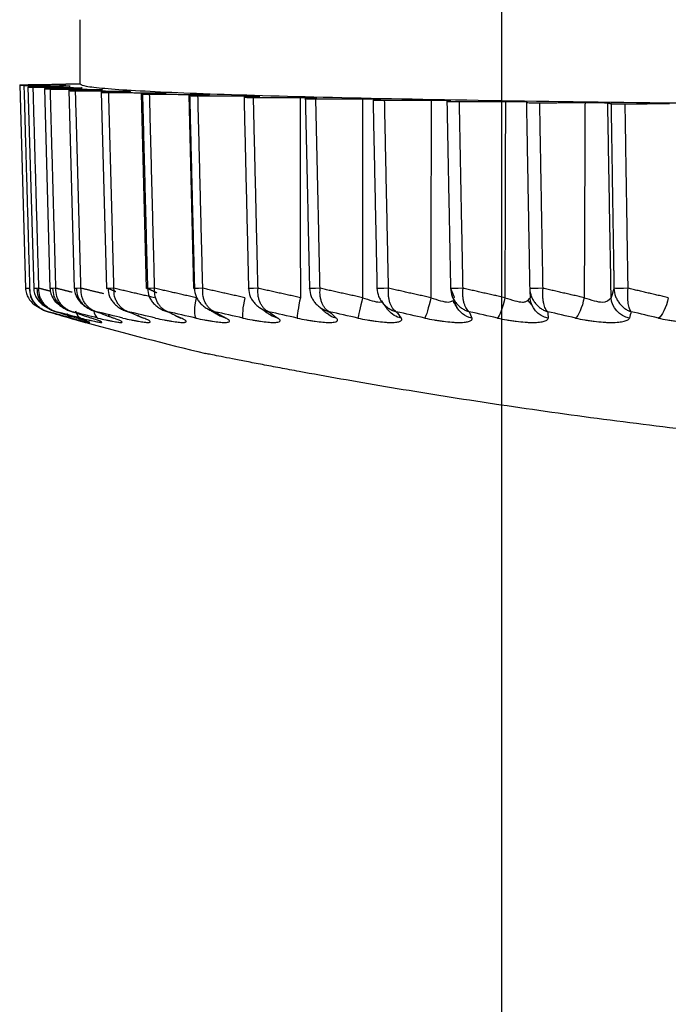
# Model space of a CAD drawing. Header units: millimetres. Extents: x 4 to 205, y 5 to 292.
# Tile 46 of 108: x 32.13 to 35.14, y 170.31 to 174.88. Entities that reach past the tile are written whole.
import ezdxf

# ---------------------------------------------------------------- set-up
doc = ezdxf.new("R2010")
doc.units = ezdxf.units.MM
doc.layers.add('1', color=7, linetype='CONTINUOUS')

msp = doc.modelspace()

# ---------------------------------------------------------------- linework, layer by layer
at = {"layer": '1', "color": 152, "linetype": 'CONTINUOUS'}
msp.add_line((34.3695, 176.0251), (34.3695, 156.5894), dxfattribs=at)
at = {"layer": '1', "color": 27, "linetype": 'CONTINUOUS'}
for p, q in [((32.1316, 174.5743), (32.1585, 173.6288)), ((32.1699, 174.566), (32.1965, 173.6287)), ((32.2461, 174.5577), (32.2721, 173.6286)), ((32.3597, 174.5496), (32.385, 173.6285)), ((32.51, 174.5416), (32.5345, 173.6284)), ((32.6961, 174.5338), (32.7195, 173.6284)), ((32.9168, 174.5263), (32.9391, 173.6283))]:
    msp.add_line(p, q, dxfattribs=at)
msp.add_arc((38.3629, 195.177), 22.5, 254.73261, 256.19423, dxfattribs=at)
for points, degree in [([(32.4129, 174.577), (32.4129, 174.677), (32.4129, 174.777), (32.4129, 174.877)], 3), ([(32.3167, 174.5759), (32.1495, 174.5735)], 1), ([(32.1794, 173.63), (32.1526, 174.5721)], 1), ([(32.1526, 174.5721), (32.3304, 174.5699)], 1), ([(32.3405, 174.5676), (32.1849, 174.565)], 1), ([(32.1942, 174.5636), (32.3813, 174.5616)], 1), ([(32.2207, 173.63), (32.1942, 174.5636)], 1), ([(32.4014, 174.5594), (32.2584, 174.5565)], 1), ([(32.3167, 174.5759), (32.3172, 174.5759), (32.3181, 174.5759), (32.3189, 174.5759), (32.3198, 174.576), (32.3206, 174.576), (32.3214, 174.576), (32.3222, 174.576), (32.323, 174.576), (32.3238, 174.576), (32.3246, 174.576), (32.3254, 174.5761), (32.3261, 174.5761), (32.3269, 174.5761), (32.3276, 174.5761), (32.3283, 174.5761), (32.329, 174.5761), (32.3297, 174.5762), (32.3304, 174.5762), (32.3311, 174.5762), (32.3317, 174.5762), (32.3324, 174.5762), (32.333, 174.5762), (32.3336, 174.5763), (32.3342, 174.5763), (32.3348, 174.5763), (32.3354, 174.5763), (32.3359, 174.5763), (32.3365, 174.5763), (32.337, 174.5764), (32.3375, 174.5764), (32.3381, 174.5764), (32.3385, 174.5764), (32.339, 174.5764), (32.3395, 174.5764), (32.34, 174.5765), (32.3404, 174.5765), (32.3408, 174.5765), (32.3412, 174.5765), (32.3416, 174.5765), (32.342, 174.5766), (32.3424, 174.5766), (32.3427, 174.5766), (32.3431, 174.5766), (32.3434, 174.5766), (32.3437, 174.5766), (32.344, 174.5767), (32.3443, 174.5767), (32.3445, 174.5767), (32.3448, 174.5767), (32.345, 174.5767), (32.3453, 174.5768), (32.3454, 174.5768), (32.3456, 174.5768), (32.3458, 174.5768), (32.346, 174.5768), (32.3461, 174.5769), (32.3462, 174.5769), (32.3463, 174.5769), (32.3464, 174.5769), (32.3465, 174.5769), (32.3466, 174.577), (32.3466, 174.577), (32.3466, 174.577), (32.3466, 174.577), (32.3466, 174.577)], 2), ([(32.3466, 174.577), (32.3466, 174.577), (32.3466, 174.577), (32.3466, 174.577), (32.3466, 174.577), (32.3465, 174.5769), (32.3464, 174.5769), (32.3463, 174.5769), (32.3462, 174.5769), (32.3461, 174.5769), (32.346, 174.5768), (32.3458, 174.5768), (32.3456, 174.5768), (32.3455, 174.5768), (32.3452, 174.5768), (32.345, 174.5767), (32.3448, 174.5767), (32.3445, 174.5767), (32.3443, 174.5767), (32.344, 174.5767), (32.3437, 174.5766), (32.3434, 174.5766), (32.3431, 174.5766), (32.3427, 174.5766), (32.3424, 174.5766), (32.342, 174.5766), (32.3416, 174.5765), (32.3412, 174.5765), (32.3408, 174.5765), (32.3404, 174.5765), (32.3399, 174.5765), (32.3395, 174.5764), (32.339, 174.5764), (32.3386, 174.5764), (32.338, 174.5764), (32.3375, 174.5764), (32.337, 174.5764), (32.3365, 174.5763), (32.3359, 174.5763), (32.3354, 174.5763), (32.3348, 174.5763), (32.3342, 174.5763), (32.3336, 174.5763), (32.333, 174.5762), (32.3323, 174.5762), (32.3317, 174.5762), (32.3311, 174.5762), (32.3304, 174.5762), (32.3297, 174.5762), (32.329, 174.5761), (32.3283, 174.5761), (32.3276, 174.5761), (32.3269, 174.5761), (32.3261, 174.5761), (32.3254, 174.5761), (32.3246, 174.576), (32.3238, 174.576), (32.323, 174.576), (32.3222, 174.576), (32.3214, 174.576), (32.3206, 174.576), (32.3198, 174.576), (32.3189, 174.5759), (32.3181, 174.5759), (32.3172, 174.5759), (32.3167, 174.5759)], 2), ([(32.4129, 174.577), (32.3466, 174.577)], 1), ([(32.2998, 173.63), (32.2739, 174.5552)], 1), ([(32.2739, 174.5552), (32.469, 174.5535)], 1), ([(32.4991, 174.5513), (32.3696, 174.5482)], 1), ([(32.4162, 173.63), (32.3911, 174.5469)], 1), ([(32.3911, 174.5469), (32.593, 174.5455)], 1), ([(32.633, 174.5434), (32.5177, 174.5401)], 1), ([(32.5694, 173.63), (32.5451, 174.5388)], 1), ([(32.5451, 174.5388), (32.7526, 174.5377)], 1), ([(32.8022, 174.5356), (32.7018, 174.5322)], 1), ([(32.7018, 174.5322), (32.7251, 173.63)], 1), ([(32.7349, 174.531), (32.9468, 174.5301)], 1), ([(32.7582, 173.63), (32.7349, 174.531)], 1), ([(33.0056, 174.5281), (32.9208, 174.5246)], 1), ([(32.9208, 174.5246), (32.943, 173.63)], 1), ([(32.9594, 174.5234), (33.1743, 174.5229)], 1), ([(32.9817, 173.63), (32.9594, 174.5234)], 1), ([(33.2421, 174.5209), (33.1733, 174.5173)], 1), ([(33.1733, 174.5173), (33.1943, 173.63)], 1), ([(33.2172, 174.5162), (33.4338, 174.5159)], 1), ([(33.2383, 173.63), (33.2172, 174.5162)], 1), ([(33.4338, 174.5159), (33.435, 173.5863)], 1), ([(33.5102, 174.5141), (33.4578, 174.5104)], 1), ([(33.4578, 174.5104), (33.4775, 173.63)], 1), ([(33.5068, 174.5093), (33.7237, 174.5094)], 1), ([(33.5264, 173.63), (33.5068, 174.5093)], 1), ([(33.7237, 174.5094), (33.7235, 173.5863)], 1), ([(33.8082, 174.5076), (33.7725, 174.5039)], 1), ([(33.7725, 174.5039), (33.7908, 173.63)], 1), ([(33.8262, 174.5029), (34.0421, 174.5032)], 1), ([(33.8444, 173.63), (33.8262, 174.5029)], 1), ([(34.0421, 174.5032), (34.0408, 173.5863)], 1), ([(34.1343, 174.5016), (34.1155, 174.4978)], 1), ([(34.1155, 174.4978), (34.1323, 173.63)], 1), ([(34.1735, 174.4969), (34.3872, 174.4975)], 1), ([(34.1903, 173.63), (34.1735, 174.4969)], 1), ([(34.3872, 174.4975), (34.3846, 173.5863)], 1), ([(34.4864, 174.4961), (34.4846, 174.4923)], 1), ([(34.4846, 174.4923), (34.4998, 173.63)], 1), ([(34.5467, 174.4914), (34.7568, 174.4923)], 1), ([(34.5619, 173.63), (34.5467, 174.4914)], 1), ([(34.7568, 174.4923), (34.753, 173.5863)], 1), ([(34.8624, 174.491), (34.8776, 174.4872)], 1), ([(34.8782, 173.5863), (34.8624, 174.491)], 1), ([(34.8776, 174.4872), (34.8897, 173.7219)], 1), ([(34.9433, 174.4865), (35.1486, 174.4877)], 1), ([(34.9569, 173.63), (34.9433, 174.4865)], 1), ([(34.8897, 173.7219), (34.8912, 173.63)], 1), ([(32.1794, 173.63), (32.1547, 173.6293), (32.1531, 173.6293), (32.1763, 173.63)], 3), ([(32.2207, 173.63), (32.1946, 173.6293), (32.1897, 173.6293), (32.2114, 173.63)], 3), ([(32.2745, 173.6159), (32.2476, 173.6229), (32.2207, 173.63)], 2), ([(32.2998, 173.63), (32.2726, 173.6293), (32.2644, 173.6293), (32.2843, 173.63)], 3), ([(32.3753, 173.6111), (32.3375, 173.6205), (32.2998, 173.63)], 2), ([(32.4162, 173.63), (32.3881, 173.6293), (32.3767, 173.6293), (32.3948, 173.63)], 3), ([(32.5223, 173.6044), (32.4692, 173.6171), (32.4162, 173.63)], 2), ([(32.5694, 173.63), (32.5404, 173.6293), (32.5259, 173.6293), (32.542, 173.63)], 3), ([(32.542, 173.63), (32.5602, 173.6223), (32.5785, 173.6146)], 2), ([(32.7576, 173.5863), (32.6632, 173.6077), (32.5694, 173.63)], 2), ([(32.7582, 173.63), (32.7286, 173.6293), (32.7111, 173.6293), (32.7251, 173.63)], 3), ([(32.7251, 173.63), (32.7467, 173.6195), (32.7682, 173.6093)], 2), ([(32.9505, 173.5863), (32.854, 173.6077), (32.7582, 173.63)], 2), ([(32.9817, 173.63), (32.9516, 173.6293), (32.9312, 173.6293), (32.943, 173.63)], 3), ([(33.1767, 173.5863), (33.0789, 173.6077), (32.9817, 173.63)], 2), ([(33.2383, 173.63), (33.2079, 173.6293), (33.1847, 173.6293), (33.1943, 173.63)], 3), ([(33.4349, 173.5863), (33.3363, 173.6077), (33.2383, 173.63)], 2), ([(33.5264, 173.63), (33.4961, 173.6293), (33.4702, 173.6293), (33.4775, 173.63)], 3), ([(33.7235, 173.5863), (33.6247, 173.6077), (33.5264, 173.63)], 2), ([(33.8444, 173.63), (33.8142, 173.6293), (33.7858, 173.6293), (33.7908, 173.63)], 3), ([(34.0407, 173.5863), (33.9423, 173.6077), (33.8444, 173.63)], 2), ([(34.1903, 173.63), (34.1603, 173.6293), (34.1296, 173.6293), (34.1323, 173.63)], 3), ([(34.1323, 173.63), (34.1412, 173.6077), (34.1502, 173.5863)], 2), ([(34.3846, 173.5863), (34.2872, 173.6077), (34.1903, 173.63)], 2), ([(34.5619, 173.63), (34.5324, 173.6293), (34.4996, 173.6293), (34.4998, 173.63)], 3), ([(34.4998, 173.63), (34.5011, 173.6077), (34.5023, 173.5863)], 2), ([(34.753, 173.5863), (34.6572, 173.6077), (34.5619, 173.63)], 2), ([(34.8912, 173.63), (34.8847, 173.6077), (34.8782, 173.5863)], 2), ([(34.9569, 173.63), (34.9281, 173.6293), (34.8933, 173.6293), (34.8912, 173.63)], 3), ([(35.1436, 173.5863), (35.05, 173.6077), (34.9569, 173.63)], 2), ([(32.9505, 173.5863), (32.9411, 173.5411), (32.9404, 173.4991), (32.9489, 173.4916)], 3), ([(33.1767, 173.5863), (33.1671, 173.5411), (33.1635, 173.4991), (33.1684, 173.4916)], 3), ([(33.435, 173.5863), (33.4252, 173.5411), (33.4186, 173.4991), (33.42, 173.4916)], 3), ([(33.5145, 173.5512), (33.5567, 173.5131)], 1), ([(33.7235, 173.5863), (33.7137, 173.5411), (33.7042, 173.4991), (33.702, 173.4916)], 3), ([(33.809, 173.5723), (33.8437, 173.5266)], 1), ([(34.0408, 173.5863), (34.0309, 173.5411), (34.0185, 173.4991), (34.0127, 173.4916)], 3), ([(34.139, 173.5947), (34.1576, 173.5494)], 1), ([(34.1635, 173.5376), (34.1433, 173.5711)], 1), ([(34.2314, 173.4916), (34.1989, 173.497), (34.1711, 173.5202), (34.1581, 173.5496)], 3), ([(34.3846, 173.5863), (34.3748, 173.5411), (34.3596, 173.4991), (34.3503, 173.4916)], 3), ([(34.4822, 173.5685), (34.4915, 173.5721), (34.4969, 173.5792), (34.5023, 173.5863)], 3), ([(34.509, 173.5525), (34.4932, 173.5719)], 1), ([(34.5855, 173.4916), (34.5399, 173.4991), (34.503, 173.5411), (34.5023, 173.5863)], 3), ([(34.753, 173.5863), (34.7433, 173.5411), (34.7253, 173.4991), (34.7126, 173.4916)], 3), ([(34.9628, 173.4916), (34.9172, 173.4991), (34.8797, 173.5411), (34.8782, 173.5863)], 3), ([(35.1436, 173.5863), (35.1341, 173.5411), (35.1135, 173.4991), (35.0974, 173.4916)], 3), ([(32.2634, 173.5209), (32.2974, 173.5111), (32.3315, 173.5014), (32.3655, 173.4916)], 3), ([(32.3718, 173.4916), (32.3357, 173.5014), (32.2996, 173.5111), (32.2634, 173.5209)], 3), ([(32.301, 173.5209), (32.3327, 173.5111), (32.3644, 173.5014), (32.3961, 173.4916)], 3), ([(32.4151, 173.4916), (32.3771, 173.5014), (32.3391, 173.5111), (32.301, 173.5209)], 3), ([(32.349, 173.5127), (32.3547, 173.502), (32.3625, 173.4944), (32.3718, 173.4916)], 3), ([(32.376, 173.5209), (32.4052, 173.5111), (32.4343, 173.5014), (32.4635, 173.4916)], 3), ([(32.4951, 173.4916), (32.4554, 173.5014), (32.4157, 173.5111), (32.376, 173.5209)], 3), ([(32.3911, 173.5259), (32.3955, 173.5083), (32.4039, 173.4954), (32.4151, 173.4916)], 3), ([(32.4749, 173.5286), (32.478, 173.5096), (32.485, 173.4956), (32.4951, 173.4916)], 3), ([(32.4879, 173.5209), (32.5144, 173.5111), (32.5408, 173.5014), (32.5673, 173.4916)], 3), ([(32.6112, 173.4916), (32.5701, 173.5014), (32.529, 173.5111), (32.4879, 173.5209)], 3), ([(32.636, 173.5209), (32.6596, 173.5111), (32.6832, 173.5014), (32.7068, 173.4916)], 3), ([(32.7628, 173.4916), (32.7205, 173.5014), (32.6783, 173.5111), (32.636, 173.5209)], 3), ([(32.9489, 173.4916), (32.9058, 173.5014), (32.8626, 173.5111), (32.8194, 173.5209)], 3), ([(32.8194, 173.5209), (32.84, 173.5111), (32.8606, 173.5014), (32.8812, 173.4916)], 3), ([(33.0034, 173.5349), (33.0646, 173.5004)], 1), ([(33.037, 173.5209), (33.0545, 173.5111), (33.0719, 173.5014), (33.0894, 173.4916)], 3), ([(33.1684, 173.4916), (33.1246, 173.5014), (33.0808, 173.5111), (33.037, 173.5209)], 3), ([(33.0894, 173.4916), (33.0752, 173.4942), (33.0623, 173.5008), (33.0516, 173.5103)], 3), ([(33.2443, 173.5412), (33.2964, 173.5052)], 1), ([(33.2875, 173.5209), (33.3017, 173.5111), (33.3159, 173.5014), (33.3301, 173.4916)], 3), ([(33.42, 173.4916), (33.3758, 173.5014), (33.3316, 173.5111), (33.2875, 173.5209)], 3), ([(33.3301, 173.4916), (33.3179, 173.4938), (33.3066, 173.4987), (33.2968, 173.5057)], 3), ([(33.6018, 173.4916), (33.585, 173.4945), (33.5697, 173.5024), (33.5573, 173.5137)], 3), ([(33.5692, 173.5209), (33.5801, 173.5111), (33.5909, 173.5014), (33.6018, 173.4916)], 3), ([(33.702, 173.4916), (33.6577, 173.5014), (33.6134, 173.5111), (33.5692, 173.5209)], 3), ([(33.9029, 173.4916), (33.8795, 173.4955), (33.8588, 173.5089), (33.8445, 173.5272)], 3), ([(34.0127, 173.4916), (33.9686, 173.5014), (33.9245, 173.5111), (33.8805, 173.5209)], 3), ([(33.8805, 173.5209), (33.8879, 173.5111), (33.8954, 173.5014), (33.9029, 173.4916)], 3), ([(34.2194, 173.5209), (34.2234, 173.5111), (34.2274, 173.5014), (34.2314, 173.4916)], 3), ([(34.3503, 173.4916), (34.3066, 173.5014), (34.263, 173.5111), (34.2194, 173.5209)], 3), ([(34.7126, 173.4916), (34.6697, 173.5014), (34.6267, 173.5111), (34.5838, 173.5209)], 3), ([(34.5839, 173.5209), (34.5844, 173.5111), (34.5849, 173.5014), (34.5855, 173.4916)], 3), ([(34.9716, 173.5209), (34.9687, 173.5111), (34.9658, 173.5014), (34.9628, 173.4916)], 3), ([(35.0974, 173.4916), (35.0554, 173.5014), (35.0135, 173.5111), (34.9716, 173.5209)], 3), ([(32.5673, 173.4916), (32.5584, 173.4935), (32.5502, 173.4975), (32.543, 173.5032)], 3), ([(32.7068, 173.4916), (32.6973, 173.4935), (32.6886, 173.4975), (32.6809, 173.5033)], 3), ([(32.8812, 173.4916), (32.8712, 173.4935), (32.862, 173.4975), (32.8538, 173.5033)], 3)]:
    msp.add_open_spline(points, degree=degree, dxfattribs=at)
for points, knots in [([(32.1495, 174.5735), (32.1406, 174.5732), (32.1273, 174.5729), (32.136, 174.5724), (32.1471, 174.5722), (32.1526, 174.5721)], [0, 0, 0, 0, 0.493437, 0.746718, 1, 1, 1, 1]), ([(32.1849, 174.565), (32.1771, 174.5647), (32.1654, 174.5644), (32.1764, 174.5638), (32.1883, 174.5637), (32.1942, 174.5636)], [0, 0, 0, 0, 0.493438, 0.746718, 1, 1, 1, 1]), ([(32.2584, 174.5565), (32.2517, 174.5563), (32.2416, 174.5559), (32.255, 174.5554), (32.2676, 174.5553), (32.2739, 174.5552)], [0, 0, 0, 0, 0.493439, 0.746719, 1, 1, 1, 1]), ([(32.3304, 174.5699), (32.3394, 174.5697), (32.3575, 174.5694), (32.3678, 174.5688), (32.3633, 174.5681), (32.3481, 174.5678), (32.3405, 174.5676)], [0, 0, 0, 0, 0.25, 0.5, 0.75, 1, 1, 1, 1]), ([(32.3813, 174.5616), (32.3987, 174.5613), (32.4251, 174.5608), (32.4217, 174.5599), (32.4082, 174.5596), (32.4014, 174.5594)], [0, 0, 0, 0, 0.494004, 0.747002, 1, 1, 1, 1]), ([(44.3129, 174.577), (44.3074, 174.5736), (44.2963, 174.5668), (44.1781, 174.5534), (43.896, 174.537), (43.342, 174.519), (42.5975, 174.5031), (41.69, 174.4901), (40.6547, 174.4805), (39.5313, 174.4745), (38.3629, 174.4725), (37.1945, 174.4745), (36.0711, 174.4805), (35.0358, 174.4901), (34.1283, 174.5031), (33.3838, 174.519), (32.8299, 174.537), (32.5477, 174.5534), (32.4295, 174.5668), (32.4185, 174.5736), (32.4129, 174.577)], [0, 0, 0, 0, 0.031283, 0.062566, 0.125057, 0.187547, 0.250038, 0.312528, 0.375019, 0.437509, 0.5, 0.562491, 0.624981, 0.687472, 0.749962, 0.812453, 0.874943, 0.937434, 0.968717, 1, 1, 1, 1]), ([(32.3696, 174.5482), (32.364, 174.548), (32.3556, 174.5476), (32.3713, 174.5471), (32.3845, 174.547), (32.3911, 174.5469)], [0, 0, 0, 0, 0.49344, 0.746719, 1, 1, 1, 1]), ([(32.469, 174.5535), (32.4878, 174.5532), (32.5163, 174.5528), (32.517, 174.5519), (32.5051, 174.5515), (32.4991, 174.5513)], [0, 0, 0, 0, 0.494003, 0.747002, 1, 1, 1, 1]), ([(32.5177, 174.5401), (32.5133, 174.5399), (32.5066, 174.5395), (32.5244, 174.539), (32.5382, 174.5389), (32.5451, 174.5388)], [0, 0, 0, 0, 0.49344, 0.74672, 1, 1, 1, 1]), ([(32.593, 174.5455), (32.6073, 174.5453), (32.6358, 174.545), (32.6515, 174.5441), (32.639, 174.5436), (32.633, 174.5434)], [0, 0, 0, 0, 0.339782, 0.679573, 1, 1, 1, 1]), ([(32.7018, 174.5322), (32.6986, 174.532), (32.6937, 174.5316), (32.7136, 174.5311), (32.7278, 174.531), (32.7349, 174.531)], [0, 0, 0, 0, 0.493441, 0.74672, 1, 1, 1, 1]), ([(32.7526, 174.5377), (32.7685, 174.5375), (32.8002, 174.5372), (32.817, 174.5363), (32.8066, 174.5358), (32.8022, 174.5356)], [0, 0, 0, 0, 0.361717, 0.723522, 1, 1, 1, 1]), ([(32.9208, 174.5246), (32.9188, 174.5244), (32.9157, 174.5239), (32.9375, 174.5235), (32.9521, 174.5235), (32.9594, 174.5234)], [0, 0, 0, 0, 0.493442, 0.746721, 1, 1, 1, 1]), ([(32.9468, 174.5301), (32.9691, 174.5299), (33.0028, 174.5296), (33.0156, 174.5287), (33.0089, 174.5283), (33.0056, 174.5281)], [0, 0, 0, 0, 0.494003, 0.747001, 1, 1, 1, 1]), ([(33.1733, 174.5173), (33.1725, 174.5171), (33.1713, 174.5167), (33.1949, 174.5163), (33.2098, 174.5162), (33.2172, 174.5162)], [0, 0, 0, 0, 0.493443, 0.746721, 1, 1, 1, 1]), ([(33.1743, 174.5229), (33.1936, 174.5227), (33.2227, 174.5226), (33.2427, 174.5219), (33.2486, 174.5214), (33.2442, 174.5211), (33.2421, 174.5209)], [0, 0, 0, 0, 0.40357, 0.608587, 0.813619, 1, 1, 1, 1]), ([(33.4338, 174.5159), (33.4578, 174.5158), (33.494, 174.5156), (33.5145, 174.5147), (33.5116, 174.5143), (33.5102, 174.5141)], [0, 0, 0, 0, 0.494002, 0.747001, 1, 1, 1, 1]), ([(33.4578, 174.5104), (33.4582, 174.5101), (33.4589, 174.5097), (33.4841, 174.5094), (33.4992, 174.5093), (33.5068, 174.5093)], [0, 0, 0, 0, 0.493444, 0.746721, 1, 1, 1, 1]), ([(33.7237, 174.5094), (33.7239, 174.5094), (33.7479, 174.5094), (33.7856, 174.5091), (33.8095, 174.5083), (33.8086, 174.5079), (33.8082, 174.5076)], [0, 0, 0, 0, 0.005097, 0.494241, 0.747121, 1, 1, 1, 1]), ([(33.7725, 174.5039), (33.7742, 174.5036), (33.7767, 174.5032), (33.8034, 174.5029), (33.8186, 174.5029), (33.8262, 174.5029)], [0, 0, 0, 0, 0.493444, 0.746722, 1, 1, 1, 1]), ([(34.0421, 174.5032), (34.0446, 174.5032), (34.0687, 174.5033), (34.1064, 174.503), (34.1327, 174.5023), (34.1337, 174.5018), (34.1343, 174.5016)], [0, 0, 0, 0, 0.050759, 0.496172, 0.748086, 1, 1, 1, 1]), ([(34.1155, 174.4978), (34.1183, 174.4976), (34.1236, 174.4971), (34.156, 174.4969), (34.1708, 174.4969), (34.1735, 174.4969)], [0, 0, 0, 0, 0.496083, 0.90667, 1, 1, 1, 1]), ([(34.3872, 174.4975), (34.4125, 174.4975), (34.4508, 174.4974), (34.4809, 174.4967), (34.4865, 174.4963), (34.4864, 174.4961), (34.4864, 174.4961)], [0, 0, 0, 0, 0.491702, 0.743461, 0.995345, 1, 1, 1, 1]), ([(34.4846, 174.4923), (34.4889, 174.492), (34.4976, 174.4915), (34.5303, 174.4914), (34.5467, 174.4914)], [0, 0, 0, 0, 0.499994, 1, 1, 1, 1]), ([(34.7568, 174.4923), (34.7822, 174.4923), (34.8207, 174.4923), (34.8551, 174.4916), (34.86, 174.4912), (34.8624, 174.491)], [0, 0, 0, 0, 0.494002, 0.747001, 1, 1, 1, 1]), ([(34.8776, 174.4872), (34.8832, 174.487), (34.8943, 174.4864), (34.927, 174.4864), (34.9433, 174.4865)], [0, 0, 0, 0, 0.499995, 1, 1, 1, 1]), ([(32.1585, 173.6307), (32.1587, 173.6221), (32.1613, 173.6063), (32.1739, 173.5791), (32.1967, 173.5542), (32.2189, 173.5411), (32.2298, 173.5362)], [0, 0, 0, 0, 0.19978, 0.381876, 0.706919, 1, 1, 1, 1]), ([(32.1763, 173.63), (32.1771, 173.6171), (32.1783, 173.5976), (32.1898, 173.5748), (32.2008, 173.5595), (32.2141, 173.5463), (32.2293, 173.5353), (32.2458, 173.5266), (32.2575, 173.5228), (32.2634, 173.5209)], [0, 0, 0, 0, 0.248727, 0.373874, 0.499055, 0.624261, 0.749488, 0.874736, 1, 1, 1, 1]), ([(32.2634, 173.5209), (32.2577, 173.5228), (32.2463, 173.5266), (32.2303, 173.5353), (32.2156, 173.5463), (32.2027, 173.5595), (32.1921, 173.5748), (32.1811, 173.5976), (32.1801, 173.6171), (32.1794, 173.63)], [0, 0, 0, 0, 0.125264, 0.250511, 0.375738, 0.500945, 0.626125, 0.751273, 1, 1, 1, 1]), ([(32.1965, 173.6307), (32.1967, 173.6221), (32.1992, 173.6063), (32.2117, 173.5792), (32.2343, 173.5542), (32.2564, 173.541), (32.2675, 173.536), (32.2676, 173.5359)], [0, 0, 0, 0, 0.198087, 0.378497, 0.700148, 0.996738, 1, 1, 1, 1]), ([(32.2114, 173.63), (32.2123, 173.6171), (32.2136, 173.5976), (32.2255, 173.5748), (32.2368, 173.5595), (32.2506, 173.5463), (32.2661, 173.5353), (32.283, 173.5266), (32.295, 173.5228), (32.301, 173.5209)], [0, 0, 0, 0, 0.248727, 0.373874, 0.499055, 0.624261, 0.749488, 0.874736, 1, 1, 1, 1]), ([(32.301, 173.5209), (32.2955, 173.5228), (32.2845, 173.5266), (32.2691, 173.5353), (32.255, 173.5463), (32.2426, 173.5595), (32.2325, 173.5748), (32.222, 173.5976), (32.2212, 173.6171), (32.2207, 173.63)], [0, 0, 0, 0, 0.125264, 0.250511, 0.375738, 0.500945, 0.626125, 0.751273, 1, 1, 1, 1]), ([(32.2722, 173.6307), (32.2725, 173.6221), (32.275, 173.6064), (32.2872, 173.5793), (32.3092, 173.5545), (32.3335, 173.5396), (32.3473, 173.5337), (32.3504, 173.5325)], [0, 0, 0, 0, 0.18374, 0.351018, 0.64903, 0.923746, 1, 1, 1, 1]), ([(32.2843, 173.63), (32.2854, 173.6171), (32.2869, 173.5976), (32.299, 173.5748), (32.3107, 173.5595), (32.3247, 173.5463), (32.3405, 173.5353), (32.3577, 173.5266), (32.3699, 173.5228), (32.376, 173.5209)], [0, 0, 0, 0, 0.248727, 0.373874, 0.499055, 0.624261, 0.749488, 0.874736, 1, 1, 1, 1]), ([(32.376, 173.5209), (32.3707, 173.5228), (32.3602, 173.5266), (32.3455, 173.5353), (32.332, 173.5463), (32.3203, 173.5595), (32.3107, 173.5748), (32.3008, 173.5976), (32.3002, 173.6171), (32.2998, 173.63)], [0, 0, 0, 0, 0.125264, 0.250511, 0.375738, 0.500945, 0.626125, 0.751273, 1, 1, 1, 1]), ([(32.3853, 173.6307), (32.3856, 173.6221), (32.388, 173.6065), (32.3999, 173.5795), (32.4213, 173.5547), (32.4466, 173.5388), (32.4619, 173.5324), (32.4668, 173.5306)], [0, 0, 0, 0, 0.175347, 0.334982, 0.619278, 0.881353, 1, 1, 1, 1]), ([(32.3948, 173.63), (32.3959, 173.6171), (32.3976, 173.5976), (32.41, 173.5748), (32.4218, 173.5595), (32.436, 173.5463), (32.452, 173.5353), (32.4694, 173.5266), (32.4817, 173.5228), (32.4879, 173.5209)], [0, 0, 0, 0, 0.248727, 0.373874, 0.499055, 0.624261, 0.749488, 0.874736, 1, 1, 1, 1]), ([(32.4879, 173.5209), (32.4829, 173.5228), (32.4729, 173.5266), (32.459, 173.5353), (32.4463, 173.5463), (32.4352, 173.5595), (32.4262, 173.5748), (32.417, 173.5976), (32.4165, 173.6171), (32.4162, 173.63)], [0, 0, 0, 0, 0.125264, 0.250511, 0.375738, 0.500945, 0.626125, 0.751273, 1, 1, 1, 1]), ([(32.542, 173.63), (32.5432, 173.6171), (32.545, 173.5976), (32.5576, 173.5748), (32.5696, 173.5595), (32.5839, 173.5463), (32.6, 173.5353), (32.6174, 173.5266), (32.6298, 173.5228), (32.636, 173.5209)], [0, 0, 0, 0, 0.248727, 0.373874, 0.499055, 0.624261, 0.749488, 0.874736, 1, 1, 1, 1]), ([(32.636, 173.5209), (32.6313, 173.5228), (32.6219, 173.5266), (32.6088, 173.5353), (32.597, 173.5463), (32.5866, 173.5595), (32.5782, 173.5748), (32.5698, 173.5976), (32.5695, 173.6171), (32.5694, 173.63)], [0, 0, 0, 0, 0.125264, 0.250511, 0.375738, 0.500945, 0.626125, 0.751273, 1, 1, 1, 1]), ([(32.7251, 173.63), (32.7264, 173.6171), (32.7284, 173.5976), (32.7411, 173.5748), (32.7531, 173.5595), (32.7674, 173.5463), (32.7835, 173.5353), (32.8009, 173.5266), (32.8133, 173.5228), (32.8194, 173.5209)], [0, 0, 0, 0, 0.248727, 0.373874, 0.499055, 0.624261, 0.749488, 0.874736, 1, 1, 1, 1]), ([(32.8194, 173.5209), (32.8151, 173.5228), (32.8063, 173.5266), (32.7942, 173.5353), (32.7832, 173.5463), (32.7737, 173.5595), (32.766, 173.5748), (32.7583, 173.5976), (32.7583, 173.6171), (32.7582, 173.63)], [0, 0, 0, 0, 0.125264, 0.250511, 0.375738, 0.500945, 0.626125, 0.751273, 1, 1, 1, 1]), ([(32.943, 173.63), (32.9444, 173.6171), (32.9465, 173.5976), (32.9592, 173.5748), (32.9711, 173.5595), (32.9854, 173.5463), (33.0014, 173.5353), (33.0187, 173.5266), (33.0309, 173.5228), (33.037, 173.5209)], [0, 0, 0, 0, 0.248727, 0.373874, 0.499055, 0.624261, 0.749488, 0.874736, 1, 1, 1, 1]), ([(33.037, 173.5209), (33.033, 173.5228), (33.025, 173.5266), (33.0139, 173.5353), (33.0039, 173.5463), (32.9952, 173.5595), (32.9883, 173.5748), (32.9814, 173.5976), (32.9816, 173.6171), (32.9817, 173.63)], [0, 0, 0, 0, 0.125264, 0.250511, 0.375738, 0.500945, 0.626125, 0.751273, 1, 1, 1, 1]), ([(33.1943, 173.63), (33.1958, 173.6171), (33.1979, 173.5976), (33.2106, 173.5748), (33.2225, 173.5595), (33.2366, 173.5463), (33.2524, 173.5353), (33.2694, 173.5266), (33.2815, 173.5228), (33.2875, 173.5209)], [0, 0, 0, 0, 0.248727, 0.373874, 0.499055, 0.624261, 0.749488, 0.874736, 1, 1, 1, 1]), ([(33.2875, 173.5209), (33.2838, 173.5228), (33.2765, 173.5266), (33.2666, 173.5353), (33.2576, 173.5463), (33.2498, 173.5595), (33.2437, 173.5748), (33.2377, 173.5976), (33.238, 173.6171), (33.2383, 173.63)], [0, 0, 0, 0, 0.125264, 0.250511, 0.375738, 0.500945, 0.626125, 0.751273, 1, 1, 1, 1]), ([(33.4775, 173.63), (33.479, 173.6171), (33.4812, 173.5976), (33.4938, 173.5748), (33.5055, 173.5595), (33.5193, 173.5463), (33.5348, 173.5353), (33.5515, 173.5266), (33.5633, 173.5228), (33.5692, 173.5209)], [0, 0, 0, 0, 0.248727, 0.373874, 0.499055, 0.624261, 0.749488, 0.874736, 1, 1, 1, 1]), ([(33.5692, 173.5209), (33.5659, 173.5228), (33.5595, 173.5266), (33.5507, 173.5353), (33.5427, 173.5463), (33.5359, 173.5595), (33.5306, 173.5748), (33.5255, 173.5976), (33.5261, 173.6171), (33.5264, 173.63)], [0, 0, 0, 0, 0.125264, 0.250511, 0.375738, 0.500945, 0.626125, 0.751273, 1, 1, 1, 1]), ([(33.7908, 173.63), (33.7923, 173.6171), (33.7947, 173.5976), (33.807, 173.5748), (33.8184, 173.5595), (33.832, 173.5463), (33.8471, 173.5353), (33.8633, 173.5266), (33.8748, 173.5228), (33.8805, 173.5209)], [0, 0, 0, 0, 0.248727, 0.373874, 0.499055, 0.624261, 0.749488, 0.874736, 1, 1, 1, 1]), ([(33.8805, 173.5209), (33.8776, 173.5228), (33.872, 173.5266), (33.8644, 173.5353), (33.8576, 173.5463), (33.8518, 173.5595), (33.8474, 173.5748), (33.8432, 173.5976), (33.844, 173.6171), (33.8444, 173.63)], [0, 0, 0, 0, 0.125264, 0.250511, 0.375738, 0.500945, 0.626125, 0.751273, 1, 1, 1, 1]), ([(34.1323, 173.63), (34.1338, 173.6171), (34.1362, 173.5976), (34.1483, 173.5748), (34.1594, 173.5595), (34.1725, 173.5463), (34.1871, 173.5353), (34.2028, 173.5266), (34.2139, 173.5228), (34.2194, 173.5209)], [0, 0, 0, 0, 0.248727, 0.373874, 0.499055, 0.624261, 0.749488, 0.874736, 1, 1, 1, 1]), ([(34.2194, 173.5209), (34.217, 173.5228), (34.2123, 173.5266), (34.2059, 173.5353), (34.2003, 173.5463), (34.1955, 173.5595), (34.192, 173.5748), (34.1888, 173.5976), (34.1897, 173.6171), (34.1903, 173.63)], [0, 0, 0, 0, 0.125264, 0.250511, 0.375738, 0.500945, 0.626125, 0.751273, 1, 1, 1, 1]), ([(34.4998, 173.63), (34.5014, 173.6171), (34.5039, 173.5976), (34.5156, 173.5748), (34.5263, 173.5595), (34.5389, 173.5463), (34.553, 173.5353), (34.568, 173.5266), (34.5786, 173.5228), (34.5839, 173.5209)], [0, 0, 0, 0, 0.248727, 0.373874, 0.499055, 0.624261, 0.749488, 0.874736, 1, 1, 1, 1]), ([(34.5838, 173.5209), (34.5819, 173.5228), (34.5781, 173.5266), (34.573, 173.5353), (34.5686, 173.5463), (34.5649, 173.5595), (34.5623, 173.5748), (34.5601, 173.5976), (34.5612, 173.6171), (34.5619, 173.63)], [0, 0, 0, 0, 0.125264, 0.250511, 0.375738, 0.500945, 0.626125, 0.751273, 1, 1, 1, 1]), ([(34.8912, 173.63), (34.8928, 173.6171), (34.8953, 173.5976), (34.9066, 173.5748), (34.9168, 173.5595), (34.9289, 173.5463), (34.9423, 173.5353), (34.9566, 173.5266), (34.9666, 173.5228), (34.9716, 173.5209)], [0, 0, 0, 0, 0.248727, 0.373874, 0.499055, 0.624261, 0.749488, 0.874736, 1, 1, 1, 1]), ([(34.9716, 173.5209), (34.9702, 173.5228), (34.9673, 173.5266), (34.9635, 173.5353), (34.9603, 173.5463), (34.9578, 173.5595), (34.956, 173.5748), (34.9548, 173.5976), (34.9561, 173.6171), (34.9569, 173.63)], [0, 0, 0, 0, 0.125264, 0.250511, 0.375738, 0.500945, 0.626125, 0.751273, 1, 1, 1, 1]), ([(33.7235, 173.5863), (33.7541, 173.5761), (33.7996, 173.5609), (33.8145, 173.5683), (33.8177, 173.5719)], [0, 0, 0, 0, 0.672532, 1, 1, 1, 1]), ([(34.0408, 173.5863), (34.0719, 173.5761), (34.1195, 173.5605), (34.137, 173.5688), (34.1413, 173.573)], [0, 0, 0, 0, 0.653092, 1, 1, 1, 1]), ([(34.3846, 173.5863), (34.416, 173.5761), (34.4571, 173.5628), (34.478, 173.5669), (34.4822, 173.5685)], [0, 0, 0, 0, 0.76512, 1, 1, 1, 1]), ([(34.753, 173.5863), (34.7846, 173.5761), (34.8477, 173.5557), (34.868, 173.5761), (34.8782, 173.5863)], [0, 0, 0, 0, 0.499956, 1, 1, 1, 1]), ([(32.3655, 173.4916), (32.3761, 173.4886), (32.392, 173.4841), (32.4085, 173.4795), (32.4225, 173.4755), (32.4322, 173.4728), (32.4371, 173.4714), (32.4383, 173.471), (32.4371, 173.4714), (32.4322, 173.4728), (32.4225, 173.4755), (32.4085, 173.4795), (32.396, 173.483), (32.3818, 173.487), (32.3709, 173.4901), (32.3655, 173.4916)], [-0.062516, 0, 0, 0, 0.124868, 0.187439, 0.249989, 0.374814, 0.437354, 0.499898, 0.562442, 0.624981, 0.749808, 0.812358, 0.874929, 0.937484, 1, 1, 1, 1.124868]), ([(32.3718, 173.4916), (32.3832, 173.4886), (32.4003, 173.4841), (32.4186, 173.4795), (32.4346, 173.4755), (32.4465, 173.4728), (32.4536, 173.4714), (32.4566, 173.471), (32.4571, 173.4714), (32.4546, 173.4728), (32.4471, 173.4755), (32.4352, 173.4795), (32.4241, 173.483), (32.4112, 173.487), (32.4011, 173.4901), (32.3961, 173.4916)], [0, 0, 0, 0, 0.124868, 0.187439, 0.249989, 0.374814, 0.437354, 0.499898, 0.562442, 0.624981, 0.749808, 0.812358, 0.874929, 0.937484, 1, 1, 1, 1]), ([(32.4151, 173.4916), (32.4272, 173.4886), (32.4452, 173.4841), (32.4653, 173.4795), (32.4832, 173.4755), (32.4972, 173.4728), (32.5066, 173.4714), (32.5113, 173.471), (32.5135, 173.4714), (32.5133, 173.4728), (32.5081, 173.4755), (32.4983, 173.4795), (32.4888, 173.483), (32.4774, 173.487), (32.4681, 173.4901), (32.4635, 173.4916)], [0, 0, 0, 0, 0.124871, 0.187442, 0.249992, 0.374817, 0.437355, 0.499898, 0.56244, 0.624979, 0.749805, 0.812356, 0.874927, 0.937483, 1, 1, 1, 1]), ([(32.4951, 173.4916), (32.5077, 173.4886), (32.5267, 173.4841), (32.5484, 173.4795), (32.5681, 173.4755), (32.5841, 173.4728), (32.5956, 173.4714), (32.602, 173.471), (32.606, 173.4714), (32.6081, 173.4728), (32.6052, 173.4755), (32.5977, 173.4795), (32.5897, 173.483), (32.5798, 173.487), (32.5714, 173.4901), (32.5673, 173.4916)], [0, 0, 0, 0, 0.124868, 0.187439, 0.249989, 0.374814, 0.437354, 0.499898, 0.562442, 0.624981, 0.749808, 0.812358, 0.874929, 0.937484, 1, 1, 1, 1]), ([(32.6112, 173.4916), (32.6244, 173.4886), (32.6442, 173.4841), (32.6673, 173.4795), (32.6887, 173.4755), (32.7066, 173.4728), (32.7203, 173.4714), (32.7283, 173.471), (32.734, 173.4714), (32.7384, 173.4728), (32.7379, 173.4755), (32.7326, 173.4795), (32.7263, 173.483), (32.7179, 173.487), (32.7105, 173.4901), (32.7068, 173.4916)], [0, 0, 0, 0, 0.124868, 0.187439, 0.249989, 0.374814, 0.437354, 0.499898, 0.562442, 0.624981, 0.749808, 0.812358, 0.874929, 0.937484, 1, 1, 1, 1]), ([(32.7628, 173.4916), (32.7764, 173.4886), (32.7969, 173.4841), (32.8214, 173.4795), (32.8442, 173.4755), (32.864, 173.4728), (32.8797, 173.4714), (32.8893, 173.471), (32.8967, 173.4714), (32.9034, 173.4728), (32.9052, 173.4755), (32.9022, 173.4795), (32.8975, 173.483), (32.8908, 173.487), (32.8844, 173.4901), (32.8812, 173.4916)], [0, 0, 0, 0, 0.124868, 0.187439, 0.249989, 0.374814, 0.437354, 0.499898, 0.562442, 0.624981, 0.749808, 0.812358, 0.874929, 0.937484, 1, 1, 1, 1]), ([(32.9489, 173.4916), (32.9629, 173.4886), (32.9839, 173.4841), (33.0096, 173.4795), (33.0338, 173.4755), (33.0553, 173.4728), (33.0729, 173.4714), (33.0841, 173.471), (33.0931, 173.4714), (33.102, 173.4728), (33.1061, 173.4755), (33.1054, 173.4795), (33.1025, 173.483), (33.0974, 173.487), (33.092, 173.4901), (33.0894, 173.4916)], [0, 0, 0, 0, 0.124868, 0.187439, 0.249989, 0.374815, 0.437354, 0.499898, 0.562442, 0.624981, 0.749808, 0.812358, 0.874929, 0.937484, 1, 1, 1, 1]), ([(33.1684, 173.4916), (33.1827, 173.4886), (33.2041, 173.4841), (33.2308, 173.4795), (33.2563, 173.4755), (33.2793, 173.4728), (33.2987, 173.4714), (33.3114, 173.471), (33.322, 173.4714), (33.3331, 173.4728), (33.3395, 173.4755), (33.3411, 173.4795), (33.3399, 173.483), (33.3365, 173.487), (33.3322, 173.4901), (33.3301, 173.4916)], [0, 0, 0, 0, 0.124868, 0.187439, 0.249989, 0.374814, 0.437354, 0.499898, 0.562442, 0.624981, 0.749808, 0.812358, 0.874929, 0.937484, 1, 1, 1, 1]), ([(33.42, 173.4916), (33.4344, 173.4886), (33.4561, 173.4841), (33.4837, 173.4795), (33.5102, 173.4755), (33.5346, 173.4728), (33.5558, 173.4714), (33.5698, 173.471), (33.5819, 173.4714), (33.5951, 173.4728), (33.6038, 173.4755), (33.6077, 173.4795), (33.6082, 173.483), (33.6065, 173.487), (33.6034, 173.4901), (33.6018, 173.4916)], [0, 0, 0, 0, 0.124868, 0.187439, 0.249989, 0.374814, 0.437354, 0.499898, 0.562442, 0.624981, 0.749808, 0.812358, 0.874929, 0.937484, 1, 1, 1, 1]), ([(33.702, 173.4916), (33.7165, 173.4886), (33.7383, 173.4841), (33.7666, 173.4795), (33.7941, 173.4755), (33.8198, 173.4728), (33.8424, 173.4714), (33.8578, 173.471), (33.8713, 173.4714), (33.8866, 173.4728), (33.8975, 173.4755), (33.9037, 173.4795), (33.9059, 173.483), (33.9059, 173.487), (33.9039, 173.4901), (33.9029, 173.4916)], [0, 0, 0, 0, 0.12487, 0.187441, 0.249991, 0.374816, 0.437353, 0.499896, 0.562439, 0.624977, 0.749801, 0.812351, 0.874922, 0.937479, 1, 1, 1, 1]), ([(34.0127, 173.4916), (34.0273, 173.4886), (34.0491, 173.4841), (34.0779, 173.4795), (34.1061, 173.4755), (34.1329, 173.4728), (34.157, 173.4714), (34.1736, 173.471), (34.1885, 173.4714), (34.2057, 173.4728), (34.2187, 173.4755), (34.2271, 173.4795), (34.2311, 173.483), (34.2328, 173.487), (34.2319, 173.4901), (34.2314, 173.4916)], [0, 0, 0, 0, 0.124868, 0.187439, 0.249988, 0.374814, 0.437354, 0.499898, 0.562442, 0.624981, 0.749808, 0.812358, 0.874929, 0.937484, 1, 1, 1, 1]), ([(34.3503, 173.4916), (34.3647, 173.4886), (34.3864, 173.4841), (34.4156, 173.4795), (34.4444, 173.4755), (34.4721, 173.4728), (34.4975, 173.4714), (34.5152, 173.471), (34.5313, 173.4714), (34.5504, 173.4728), (34.5655, 173.4755), (34.5761, 173.4795), (34.5817, 173.483), (34.5852, 173.487), (34.5854, 173.4901), (34.5855, 173.4916)], [0, 0, 0, 0, 0.124868, 0.187439, 0.249988, 0.374814, 0.437354, 0.499898, 0.562442, 0.624981, 0.749808, 0.812358, 0.874929, 0.937484, 1, 1, 1, 1]), ([(34.7126, 173.4916), (34.7269, 173.4886), (34.7483, 173.4841), (34.7777, 173.4795), (34.8068, 173.4755), (34.8353, 173.4728), (34.8618, 173.4714), (34.8805, 173.471), (34.8978, 173.4714), (34.9186, 173.4728), (34.9356, 173.4755), (34.9484, 173.4795), (34.9557, 173.483), (34.9608, 173.487), (34.9621, 173.4901), (34.9628, 173.4916)], [0, 0, 0, 0, 0.124868, 0.187439, 0.249989, 0.374814, 0.437354, 0.499898, 0.562442, 0.624981, 0.749808, 0.812358, 0.874929, 0.937484, 1, 1, 1, 1]), ([(35.0974, 173.4916), (35.1114, 173.4886), (35.1325, 173.4841), (35.1618, 173.4795), (35.1912, 173.4755), (35.2203, 173.4728), (35.2477, 173.4714), (35.2673, 173.471), (35.2857, 173.4714), (35.308, 173.4728), (35.327, 173.4755), (35.3417, 173.4795), (35.3506, 173.483), (35.3574, 173.487), (35.3599, 173.4901), (35.3611, 173.4916)], [0, 0, 0, 0, 0.124874, 0.187445, 0.249995, 0.374821, 0.43736, 0.499904, 0.562446, 0.624984, 0.749809, 0.812358, 0.874928, 0.937483, 1, 1, 1, 1]), ([(36.2505, 172.8733), (36.1655, 172.8802), (35.9955, 172.8941), (35.658, 172.9256), (35.2403, 172.9702), (34.7496, 173.0319), (34.3535, 173.0888), (34.0492, 173.1364), (33.8291, 173.1727), (33.6201, 173.2088), (33.4584, 173.238), (33.34, 173.26), (33.2577, 173.2755), (33.1833, 173.2898), (33.1184, 173.3024), (33.0648, 173.3129), (33.0246, 173.3209), (32.9995, 173.3259), (32.9938, 173.327), (32.9938, 173.327)], [0, 0, 0, 0, 0.062495, 0.124984, 0.24996, 0.374932, 0.499897, 0.562403, 0.62491, 0.68742, 0.749934, 0.781204, 0.812482, 0.843758, 0.875043, 0.906326, 0.937616, 0.968905, 1, 1, 1, 1])]:
    msp.add_open_spline(points, degree=3, knots=knots, dxfattribs=at)

doc.saveas('drawing.dxf')
